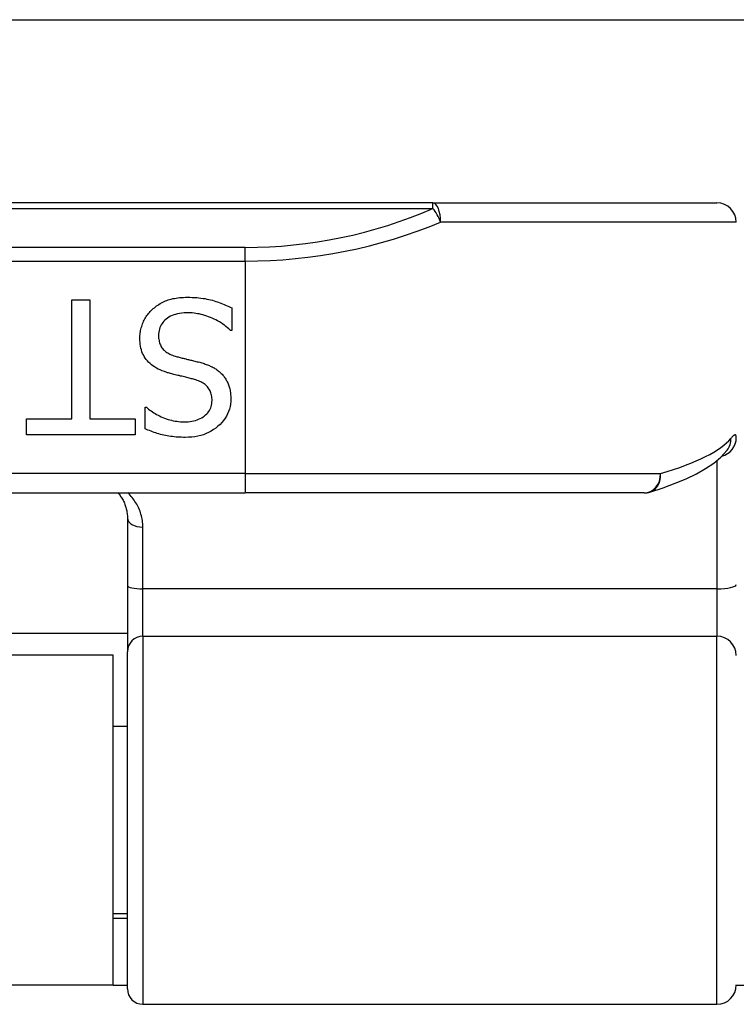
# Model space of a CAD drawing. Header units: inches. Extents: x 15 to 513, y 46 to 241.
# Tile 117 of 198: x 119.507 to 120.237, y 132.14 to 133.143. Entities that reach past the tile are written whole.
import ezdxf

# ---------------------------------------------------------------- set-up
doc = ezdxf.new("R2010")
doc.units = ezdxf.units.IN
doc.header["$MEASUREMENT"] = 0
doc.layers.add('Visible Edges(ANSI)', color=7, linetype='Continuous', lineweight=25)
doc.layers.add('Visible Tangent Edges(ANSI)', color=7, linetype='Continuous', lineweight=25)

msp = doc.modelspace()

# ---------------------------------------------------------------- linework, layer by layer
at = {"layer": 'Visible Edges(ANSI)'}
for p, q in [((70.3676, 133.1428), (122.3036, 133.1428)), ((119.9282, 132.9563), (118.046, 132.9563)), ((119.9282, 132.9563), (120.2174, 132.9563)), ((119.5606, 132.8577), (119.5789, 132.8577)), ((119.5606, 132.7363), (119.5606, 132.8577)), ((119.5789, 132.8577), (119.5789, 132.7363)), ((119.7234, 132.8495), (119.7234, 132.8265)), ((119.7234, 132.8265), (119.7221, 132.8265)), ((119.6351, 132.7483), (119.6364, 132.7483)), ((119.6351, 132.7264), (119.6351, 132.7483)), ((119.5144, 132.7363), (119.5606, 132.7363)), ((119.5144, 132.72), (119.5144, 132.7363)), ((119.5789, 132.7363), (119.6251, 132.7363)), ((119.6251, 132.7363), (119.6251, 132.72)), ((119.6251, 132.72), (119.5144, 132.72)), ((120.2277, 132.7045), (120.2281, 132.7049)), ((118.2371, 132.661), (119.7371, 132.661)), ((120.1434, 132.661), (119.7371, 132.661)), ((119.617, 132.6353), (119.617, 132.5668)), ((119.617, 132.5668), (119.617, 132.4993)), ((119.617, 132.5178), (118.3572, 132.5178)), ((119.6026, 132.4958), (118.3716, 132.4958)), ((119.6026, 132.1598), (119.6026, 132.4958)), ((119.617, 132.1561), (119.617, 132.4993)), ((119.617, 132.4233), (119.6026, 132.4233)), ((119.617, 132.2323), (119.6026, 132.2323)), ((119.617, 132.2278), (119.6026, 132.2278)), ((119.6026, 132.1598), (118.3716, 132.1598)), ((119.6026, 132.1598), (119.617, 132.1598)), ((120.2371, 132.1598), (120.2681, 132.1598)), ((119.6328, 132.1403), (120.2174, 132.1403))]:
    msp.add_line(p, q, dxfattribs=at)
at = {"layer": 'Visible Edges(ANSI)', "flags": 128}
for points in [[(119.6422, 132.8477), (119.6433, 132.8487), (119.6445, 132.8496), (119.6456, 132.8505), (119.6468, 132.8514), (119.648, 132.8522), (119.6492, 132.853), (119.6505, 132.8538), (119.6518, 132.8545), (119.6531, 132.8552), (119.6544, 132.8558), (119.6558, 132.8564), (119.6572, 132.857), (119.6586, 132.8575), (119.6601, 132.858), (119.6616, 132.8584), (119.6632, 132.8588), (119.6649, 132.8591), (119.6666, 132.8594), (119.6684, 132.8596), (119.6702, 132.8598), (119.6721, 132.86), (119.6741, 132.8601), (119.6761, 132.8602), (119.6782, 132.8602)], [(119.6782, 132.8602), (119.6806, 132.8602), (119.683, 132.8601), (119.6854, 132.86), (119.6876, 132.8599), (119.6899, 132.8597), (119.692, 132.8594), (119.6941, 132.8591), (119.6961, 132.8588), (119.6981, 132.8584), (119.7, 132.858), (119.7018, 132.8576), (119.7036, 132.8571), (119.7054, 132.8565), (119.7071, 132.856), (119.7088, 132.8554), (119.7105, 132.8548), (119.7122, 132.8542), (119.7138, 132.8536), (119.7155, 132.853), (119.7171, 132.8523), (119.7187, 132.8516), (119.7203, 132.8509), (119.7218, 132.8502), (119.7234, 132.8495)], [(119.6297, 132.8184), (119.6297, 132.8198), (119.6298, 132.8212), (119.6299, 132.8225), (119.6301, 132.8238), (119.6303, 132.8252), (119.6305, 132.8265), (119.6308, 132.8278), (119.6312, 132.8292), (119.6316, 132.8305), (119.632, 132.8318), (119.6325, 132.8331), (119.633, 132.8344), (119.6336, 132.8357), (119.6342, 132.837), (119.6348, 132.8382), (119.6355, 132.8394), (119.6362, 132.8405), (119.637, 132.8416), (119.6377, 132.8427), (119.6386, 132.8438), (119.6394, 132.8448), (119.6403, 132.8458), (119.6412, 132.8468), (119.6422, 132.8477)], [(119.6795, 132.8443), (119.677, 132.8443), (119.6747, 132.8442), (119.6724, 132.844), (119.6702, 132.8436), (119.6681, 132.8433), (119.6662, 132.8428), (119.6643, 132.8422), (119.6626, 132.8415), (119.6609, 132.8408), (119.6594, 132.84), (119.6579, 132.839), (119.6566, 132.838), (119.6553, 132.837), (119.6542, 132.8358), (119.6532, 132.8346), (119.6523, 132.8334), (119.6514, 132.8321), (119.6507, 132.8307), (119.6501, 132.8293), (119.6497, 132.8278), (119.6493, 132.8263), (119.649, 132.8247), (119.6489, 132.823), (119.6488, 132.8213)], [(119.7221, 132.8265), (119.7205, 132.8279), (119.719, 132.8292), (119.7174, 132.8305), (119.7158, 132.8317), (119.7141, 132.8329), (119.7124, 132.834), (119.7107, 132.8351), (119.7089, 132.8361), (119.7071, 132.8371), (119.7053, 132.838), (119.7035, 132.8389), (119.7016, 132.8397), (119.6997, 132.8404), (119.6978, 132.8411), (119.6959, 132.8417), (119.694, 132.8423), (119.6922, 132.8428), (119.6903, 132.8432), (119.6885, 132.8435), (119.6867, 132.8438), (119.6849, 132.8441), (119.6831, 132.8442), (119.6813, 132.8443), (119.6795, 132.8443)], [(119.6488, 132.8213), (119.6488, 132.82), (119.6489, 132.8187), (119.6491, 132.8174), (119.6493, 132.8162), (119.6495, 132.815), (119.6498, 132.8139), (119.6502, 132.8128), (119.6506, 132.8117), (119.6511, 132.8107), (119.6516, 132.8097), (119.6522, 132.8088), (119.6529, 132.8079), (119.6536, 132.8071), (119.6544, 132.8063), (119.6552, 132.8055), (119.6561, 132.8048), (119.6571, 132.8041), (119.6581, 132.8035), (119.6592, 132.8028), (119.6604, 132.8022), (119.6617, 132.8017), (119.663, 132.8012), (119.6643, 132.8007), (119.6658, 132.8002)], [(119.6571, 132.7837), (119.6548, 132.7845), (119.6525, 132.7853), (119.6504, 132.7862), (119.6485, 132.7871), (119.6466, 132.7881), (119.6448, 132.7892), (119.6431, 132.7903), (119.6415, 132.7915), (119.6401, 132.7927), (119.6387, 132.794), (119.6374, 132.7954), (119.6363, 132.7968), (119.6352, 132.7983), (119.6343, 132.7999), (119.6334, 132.8015), (119.6326, 132.8031), (119.6319, 132.8048), (119.6314, 132.8066), (119.6309, 132.8084), (119.6304, 132.8103), (119.6301, 132.8123), (119.6299, 132.8143), (119.6298, 132.8163), (119.6297, 132.8184)], [(119.6658, 132.8002), (119.6668, 132.7999), (119.6679, 132.7997), (119.6689, 132.7994), (119.6699, 132.7991), (119.6709, 132.7989), (119.6719, 132.7986), (119.6728, 132.7983), (119.6738, 132.7981), (119.6747, 132.7979), (119.6756, 132.7977), (119.6766, 132.7974), (119.6774, 132.7972), (119.6783, 132.797), (119.6793, 132.7968), (119.6803, 132.7966), (119.6813, 132.7963), (119.6823, 132.7961), (119.6834, 132.7958), (119.6845, 132.7955), (119.6857, 132.7952), (119.6869, 132.7949), (119.6881, 132.7946), (119.6894, 132.7943), (119.6907, 132.794)], [(119.6907, 132.794), (119.6919, 132.7937), (119.693, 132.7933), (119.6942, 132.793), (119.6953, 132.7926), (119.6964, 132.7922), (119.6974, 132.7919), (119.6985, 132.7915), (119.6995, 132.791), (119.7005, 132.7906), (119.7015, 132.7902), (119.7025, 132.7897), (119.7035, 132.7892), (119.7044, 132.7888), (119.7053, 132.7882), (119.7062, 132.7877), (119.7071, 132.7872), (119.7079, 132.7866), (119.7088, 132.786), (119.7096, 132.7853), (119.7104, 132.7847), (119.7112, 132.784), (119.712, 132.7833), (119.7127, 132.7826), (119.7135, 132.7818)], [(119.6853, 132.7765), (119.6843, 132.7767), (119.6833, 132.777), (119.6822, 132.7773), (119.6812, 132.7775), (119.68, 132.7778), (119.6789, 132.7781), (119.6776, 132.7784), (119.6764, 132.7787), (119.6751, 132.7791), (119.6738, 132.7794), (119.6725, 132.7797), (119.6711, 132.78), (119.6697, 132.7804), (119.6683, 132.7807), (119.667, 132.781), (119.6658, 132.7813), (119.6645, 132.7816), (119.6634, 132.782), (119.6622, 132.7823), (119.6611, 132.7826), (119.66, 132.7829), (119.659, 132.7831), (119.658, 132.7834), (119.6571, 132.7837)], [(119.7135, 132.7818), (119.7142, 132.781), (119.7148, 132.7802), (119.7155, 132.7794), (119.7161, 132.7786), (119.7167, 132.7777), (119.7172, 132.7768), (119.7178, 132.7759), (119.7183, 132.775), (119.7188, 132.7741), (119.7192, 132.7731), (119.7196, 132.7721), (119.72, 132.7711), (119.7204, 132.7701), (119.7208, 132.769), (119.7211, 132.7679), (119.7213, 132.7668), (119.7216, 132.7656), (119.7218, 132.7645), (119.722, 132.7633), (119.7221, 132.7621), (119.7222, 132.7608), (119.7223, 132.7595), (119.7224, 132.7582), (119.7224, 132.7569)], [(119.7033, 132.755), (119.7033, 132.7564), (119.7032, 132.7578), (119.703, 132.7592), (119.7028, 132.7604), (119.7025, 132.7617), (119.7021, 132.7628), (119.7017, 132.764), (119.7012, 132.7651), (119.7007, 132.7661), (119.7001, 132.7671), (119.6994, 132.768), (119.6987, 132.7689), (119.6979, 132.7698), (119.697, 132.7706), (119.6961, 132.7713), (119.6951, 132.7721), (119.6941, 132.7728), (119.693, 132.7734), (119.6919, 132.774), (119.6907, 132.7746), (119.6894, 132.7751), (119.6881, 132.7756), (119.6867, 132.776), (119.6853, 132.7765)], [(119.6748, 132.7334), (119.6769, 132.7334), (119.6789, 132.7335), (119.6809, 132.7337), (119.6828, 132.734), (119.6846, 132.7344), (119.6863, 132.7348), (119.688, 132.7354), (119.6896, 132.736), (119.6912, 132.7367), (119.6927, 132.7375), (119.6941, 132.7384), (119.6954, 132.7393), (119.6967, 132.7404), (119.6978, 132.7414), (119.6989, 132.7425), (119.6998, 132.7437), (119.7006, 132.745), (119.7013, 132.7462), (119.7019, 132.7476), (119.7024, 132.749), (119.7028, 132.7504), (119.7031, 132.7519), (119.7032, 132.7534), (119.7033, 132.755)], [(119.7224, 132.7569), (119.7223, 132.7542), (119.722, 132.7515), (119.7216, 132.7489), (119.7209, 132.7464), (119.7201, 132.7439), (119.7191, 132.7415), (119.7179, 132.7392), (119.7166, 132.737), (119.715, 132.7348), (119.7133, 132.7328), (119.7114, 132.7308), (119.7093, 132.7288), (119.7071, 132.727), (119.7048, 132.7254), (119.7023, 132.7239), (119.6998, 132.7225), (119.6972, 132.7214), (119.6945, 132.7203), (119.6917, 132.7195), (119.6887, 132.7188), (119.6857, 132.7182), (119.6826, 132.7178), (119.6794, 132.7176), (119.676, 132.7175)], [(119.6364, 132.7483), (119.6375, 132.7473), (119.6387, 132.7464), (119.6399, 132.7454), (119.6412, 132.7445), (119.6425, 132.7436), (119.6439, 132.7427), (119.6453, 132.7418), (119.6468, 132.741), (119.6484, 132.7402), (119.6499, 132.7394), (119.6516, 132.7386), (119.6533, 132.7378), (119.655, 132.7371), (119.6567, 132.7365), (119.6585, 132.7359), (119.6602, 132.7353), (119.662, 132.7349), (119.6638, 132.7345), (119.6656, 132.7341), (119.6674, 132.7339), (119.6692, 132.7336), (119.6711, 132.7335), (119.6729, 132.7334), (119.6748, 132.7334)], [(119.676, 132.7175), (119.6741, 132.7175), (119.6722, 132.7176), (119.6703, 132.7176), (119.6685, 132.7178), (119.6666, 132.7179), (119.6648, 132.7181), (119.663, 132.7183), (119.6612, 132.7185), (119.6594, 132.7188), (119.6576, 132.7191), (119.6559, 132.7194), (119.6542, 132.7198), (119.6525, 132.7202), (119.6508, 132.7206), (119.6491, 132.7211), (119.6475, 132.7215), (119.6459, 132.7221), (119.6443, 132.7226), (119.6427, 132.7232), (119.6411, 132.7238), (119.6396, 132.7244), (119.638, 132.725), (119.6365, 132.7257), (119.6351, 132.7264)], [(120.1492, 132.6619), (120.1625, 132.6662), (120.1749, 132.6708), (120.1862, 132.6755), (120.1965, 132.6805), (120.2058, 132.6857), (120.2141, 132.6914), (120.2214, 132.6975), (120.2277, 132.7045)], [(119.6075, 132.661), (119.6082, 132.6602), (119.6089, 132.6593), (119.6096, 132.6584), (119.6102, 132.6574), (119.6108, 132.6565), (119.6114, 132.6555), (119.612, 132.6545), (119.6126, 132.6535), (119.6131, 132.6525), (119.6136, 132.6515), (119.614, 132.6504), (119.6144, 132.6493), (119.6148, 132.6483), (119.6152, 132.6471), (119.6155, 132.646), (119.6159, 132.6449), (119.6161, 132.6437), (119.6164, 132.6426), (119.6166, 132.6414), (119.6167, 132.6402), (119.6169, 132.639), (119.617, 132.6377), (119.617, 132.6365), (119.617, 132.6353)]]:
    msp.add_lwpolyline(points, dxfattribs=at)
at = {"layer": 'Visible Edges(ANSI)'}
for centre, radius, start, end in [((120.2174, 132.9366), 0.0197, 0, 90), ((120.1434, 132.6807), 0.0197, 270, 287.0415), ((120.2174, 132.16), 0.0197, 270, 0), ((119.6328, 132.1561), 0.0157, 180, 270)]:
    msp.add_arc(centre, radius, start, end, dxfattribs=at)
at = {"layer": 'Visible Tangent Edges(ANSI)'}
for p, q in [((119.9282, 132.9505), (119.9282, 132.9563)), ((118.046, 132.9505), (119.9282, 132.9505)), ((120.2371, 132.9366), (119.9361, 132.9366)), ((119.7371, 132.9109), (118.2371, 132.9109)), ((119.7371, 132.897), (119.7371, 132.9109)), ((118.2371, 132.897), (119.7371, 132.897)), ((119.7371, 132.897), (119.7371, 132.6807)), ((120.2174, 132.694), (120.2174, 132.5633)), ((119.7371, 132.6807), (118.2371, 132.6807)), ((119.7371, 132.6807), (119.7371, 132.661)), ((119.7371, 132.6807), (120.16, 132.6807)), ((119.6328, 132.5633), (119.6328, 132.6261)), ((119.6328, 132.5151), (119.6328, 132.5633)), ((120.2174, 132.5633), (119.6328, 132.5633)), ((120.2174, 132.5633), (120.2174, 132.5151)), ((119.6328, 132.5151), (119.6328, 132.1403)), ((119.6328, 132.5151), (120.2174, 132.5151)), ((120.2174, 132.1403), (120.2174, 132.5151))]:
    msp.add_line(p, q, dxfattribs=at)
at = {"layer": 'Visible Tangent Edges(ANSI)', "flags": 128}
for points in [[(120.2371, 132.7172), (120.2371, 132.7177), (120.2371, 132.7181), (120.237, 132.7185), (120.237, 132.7189), (120.2369, 132.7192), (120.2368, 132.7194), (120.2367, 132.7197), (120.2365, 132.7198), (120.2364, 132.72), (120.2362, 132.7201), (120.236, 132.7201), (120.2357, 132.7201), (120.2355, 132.72), (120.2352, 132.7199), (120.235, 132.7198), (120.2347, 132.7196), (120.2344, 132.7194), (120.234, 132.7191), (120.2337, 132.7188), (120.2333, 132.7184), (120.2329, 132.718), (120.2325, 132.7176), (120.2321, 132.7171), (120.2316, 132.7165)], [(119.6328, 132.6261), (119.6328, 132.6278), (119.6327, 132.6295), (119.6325, 132.6312), (119.6323, 132.6329), (119.632, 132.6345), (119.6317, 132.6361), (119.6313, 132.6377), (119.6309, 132.6393), (119.6304, 132.6408), (119.6299, 132.6424), (119.6293, 132.6439), (119.6287, 132.6454), (119.628, 132.6468), (119.6273, 132.6482), (119.6265, 132.6496), (119.6257, 132.651), (119.6248, 132.6524), (119.6239, 132.6537), (119.623, 132.655), (119.622, 132.6562), (119.621, 132.6575), (119.6199, 132.6587), (119.6188, 132.6599), (119.6176, 132.661)]]:
    msp.add_lwpolyline(points, dxfattribs=at)
at = {"layer": 'Visible Tangent Edges(ANSI)'}
msp.add_arc((119.7371, 133.3912), 0.4803, 270, 293.4439, dxfattribs=at)
for centre, major_axis, ratio, start_param, end_param in [((119.9282, 132.9366), (0, 0.0197), 0.39785, 4.712389, 6.283185), ((119.9282, 132.9366), (0.0078, -0.0181), 0.369668, 1.411843, 2.276718), ((119.7371, 133.3773), (0.5, 0), 0.96063, 4.712389, 5.121562), ((119.7371, 132.7303), (-0.5, 0), 0.185699, 2.578938, 2.993098), ((120.2174, 132.7172), (0.0197, 0), 0.985236, 4.962801, 6.283185), ((120.2122, 132.7165), (0.0156, -0.012), 0.971402, 0, 0.672693), ((120.1434, 132.6807), (0, -0.0197), 0.845842, 0, 1.570796), ((120.1434, 132.6807), (0.0058, -0.0188), 0.834757, 0, 1.320298), ((119.6328, 132.6353), (-0.0157, 0), 0.580671, 0, 1.570796), ((119.6328, 132.5668), (-0.0157, 0), 0.225879, 0, 1.570796), ((120.2174, 132.5677), (0.0197, 0), 0.225879, 4.712389, 6.283185), ((119.6328, 132.4993), (-0.0157, 0), 0.998608, 4.712389, 6.283185), ((120.2174, 132.4954), (0.0197, 0), 0.998608, 0, 1.570796)]:
    msp.add_ellipse(centre, major_axis=major_axis, ratio=ratio, start_param=start_param, end_param=end_param, dxfattribs=at)

doc.saveas('drawing.dxf')
